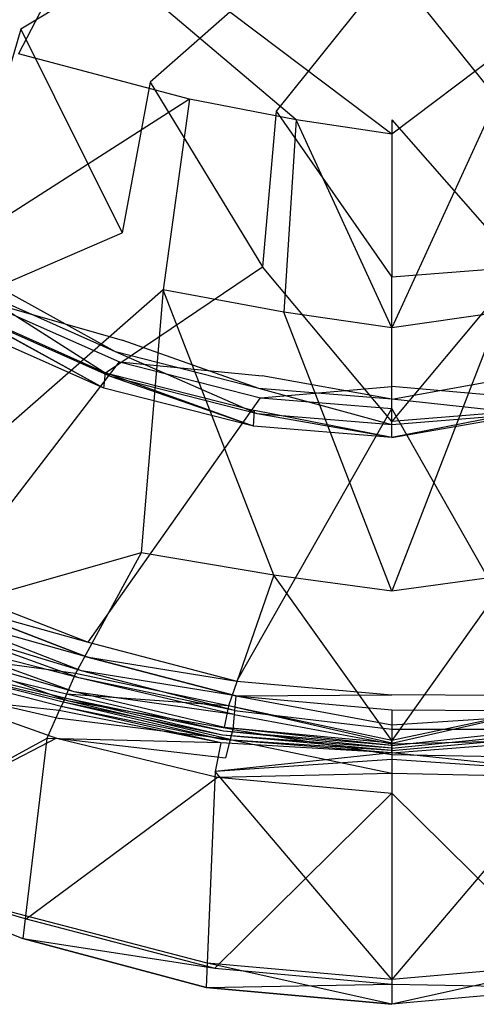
# Model space of a CAD drawing. Extents: x 0 to 0.3, y -0.31 to 0.
# Tile 2 of 27: x 0.107 to 0.16, y -0.31 to -0.197. Entities that reach past the tile are written whole.
import ezdxf

# ---------------------------------------------------------------- set-up
doc = ezdxf.new("R2010")
doc.units = 0
doc.layers.add('L0_URINAL_N_752700__0___REPLACE', color=7, linetype='CONTINUOUS')

msp = doc.modelspace()

# ---------------------------------------------------------------- linework, layer by layer
at = {"layer": 'L0_URINAL_N_752700__0___REPLACE', "color": 8}
for points, invisible_edges in [([(0.112179, -0.181502, 0.21218), (0.094191, -0.190247, 0.233383), (0.107314, -0.197801, 0.225935), (0.112179, -0.181502, 0.21218)], 14), ([(0.114063, -0.187079, 0.193395), (0.107058, -0.200608, 0.206048), (0.103949, -0.181993, 0.192792), (0.114063, -0.187079, 0.193395)], 14), ([(0.125369, -0.186845, 0.207182), (0.112179, -0.181502, 0.21218), (0.107314, -0.197801, 0.225935), (0.125369, -0.186845, 0.207182)], 14), ([(0.125369, -0.186845, 0.207182), (0.107314, -0.197801, 0.225935), (0.122216, -0.203872, 0.219962), (0.125369, -0.186845, 0.207182)], 14), ([(0.138209, -0.189813, 0.20441), (0.125369, -0.186845, 0.207182), (0.122216, -0.203872, 0.219962), (0.138209, -0.189813, 0.20441)], 14), ([(0.126733, -0.205839, 0.204851), (0.107058, -0.200608, 0.206048), (0.114063, -0.187079, 0.193395), (0.126733, -0.205839, 0.204851)], 14), ([(0.138999, -0.20822, 0.20395), (0.126733, -0.205839, 0.204851), (0.114063, -0.187079, 0.193395), (0.138999, -0.20822, 0.20395)], 14), ([(0.138999, -0.20822, 0.20395), (0.114063, -0.187079, 0.193395), (0.123756, -0.190055, 0.19368), (0.138999, -0.20822, 0.20395)], 14), ([(0.094191, -0.190247, 0.233383), (0.102477, -0.214132, 0.242505), (0.107314, -0.197801, 0.225935), (0.094191, -0.190247, 0.233383)], 14), ([(0.138209, -0.189813, 0.20441), (0.122216, -0.203872, 0.219962), (0.136703, -0.207241, 0.216651), (0.138209, -0.189813, 0.20441)], 14), ([(0.15, -0.209875, 0.202927), (0.138999, -0.20822, 0.20395), (0.123756, -0.190055, 0.19368), (0.15, -0.209875, 0.202927)], 14), ([(0.15, -0.209875, 0.202927), (0.123756, -0.190055, 0.19368), (0.15, -0.190114, 0.193761), (0.15, -0.209875, 0.202927)], 14), ([(0.149999, -0.190681, 0.2036), (0.138209, -0.189813, 0.20441), (0.136703, -0.207241, 0.216651), (0.149999, -0.190681, 0.2036)], 14), ([(0.163297, -0.207241, 0.216651), (0.161791, -0.189813, 0.20441), (0.149999, -0.190681, 0.2036), (0.163297, -0.207241, 0.216651)], 14), ([(0.176244, -0.190055, 0.19368), (0.15, -0.209875, 0.202927), (0.15, -0.190114, 0.193761), (0.176244, -0.190055, 0.19368)], 14), ([(0.176244, -0.190055, 0.19368), (0.161001, -0.20822, 0.20395), (0.15, -0.209875, 0.202927), (0.176244, -0.190055, 0.19368)], 14), ([(0.149999, -0.190681, 0.2036), (0.136703, -0.207241, 0.216651), (0.149999, -0.208226, 0.215684), (0.149999, -0.190681, 0.2036)], 14), ([(0.163297, -0.207241, 0.216651), (0.149999, -0.190681, 0.2036), (0.149999, -0.208226, 0.215684), (0.163297, -0.207241, 0.216651)], 14), ([(0.118994, -0.22121, 0.236184), (0.107314, -0.197801, 0.225935), (0.102477, -0.214132, 0.242505), (0.118994, -0.22121, 0.236184)], 13), ([(0.107314, -0.197801, 0.225935), (0.118994, -0.22121, 0.236184), (0.122216, -0.203872, 0.219962), (0.107314, -0.197801, 0.225935)], 14), ([(0.126733, -0.205839, 0.204851), (0.101387, -0.222073, 0.222094), (0.107058, -0.200608, 0.206048), (0.126733, -0.205839, 0.204851)], 14), ([(0.135142, -0.225154, 0.232664), (0.122216, -0.203872, 0.219962), (0.118994, -0.22121, 0.236184), (0.135142, -0.225154, 0.232664)], 13), ([(0.122216, -0.203872, 0.219962), (0.135142, -0.225154, 0.232664), (0.136703, -0.207241, 0.216651), (0.122216, -0.203872, 0.219962)], 14), ([(0.126733, -0.205839, 0.204851), (0.123699, -0.227799, 0.21857), (0.101387, -0.222073, 0.222094), (0.126733, -0.205839, 0.204851)], 14), ([(0.137572, -0.230356, 0.217253), (0.123699, -0.227799, 0.21857), (0.126733, -0.205839, 0.204851), (0.137572, -0.230356, 0.217253)], 14), ([(0.138999, -0.20822, 0.20395), (0.137572, -0.230356, 0.217253), (0.126733, -0.205839, 0.204851), (0.138999, -0.20822, 0.20395)], 14), ([(0.149999, -0.226309, 0.231634), (0.136703, -0.207241, 0.216651), (0.135142, -0.225154, 0.232664), (0.149999, -0.226309, 0.231634)], 13), ([(0.136703, -0.207241, 0.216651), (0.149999, -0.226309, 0.231634), (0.149999, -0.208226, 0.215684), (0.136703, -0.207241, 0.216651)], 14), ([(0.149999, -0.208226, 0.215684), (0.164858, -0.225154, 0.232664), (0.163297, -0.207241, 0.216651), (0.149999, -0.208226, 0.215684)], 14), ([(0.15, -0.232146, 0.216155), (0.137572, -0.230356, 0.217253), (0.138999, -0.20822, 0.20395), (0.15, -0.232146, 0.216155)], 14), ([(0.15, -0.232146, 0.216155), (0.138999, -0.20822, 0.20395), (0.15, -0.209875, 0.202927), (0.15, -0.232146, 0.216155)], 14), ([(0.164858, -0.225154, 0.232664), (0.149999, -0.208226, 0.215684), (0.149999, -0.226309, 0.231634), (0.164858, -0.225154, 0.232664)], 13), ([(0.161001, -0.20822, 0.20395), (0.15, -0.232146, 0.216155), (0.15, -0.209875, 0.202927), (0.161001, -0.20822, 0.20395)], 14), ([(0.162428, -0.230356, 0.217253), (0.15, -0.232146, 0.216155), (0.161001, -0.20822, 0.20395), (0.162428, -0.230356, 0.217253)], 14), ([(0.099635, -0.229577, 0.265831), (0.118994, -0.22121, 0.236184), (0.102477, -0.214132, 0.242505), (0.099635, -0.229577, 0.265831)], 14), ([(0.099635, -0.229577, 0.265831), (0.11708, -0.237335, 0.259397), (0.118994, -0.22121, 0.236184), (0.099635, -0.229577, 0.265831)], 14), ([(0.11708, -0.237335, 0.259397), (0.135142, -0.225154, 0.232664), (0.118994, -0.22121, 0.236184), (0.11708, -0.237335, 0.259397)], 14), ([(0.123699, -0.227799, 0.21857), (0.096907, -0.251271, 0.246665), (0.101387, -0.222073, 0.222094), (0.123699, -0.227799, 0.21857)], 14), ([(0.11708, -0.237335, 0.259397), (0.134209, -0.241671, 0.255802), (0.135142, -0.225154, 0.232664), (0.11708, -0.237335, 0.259397)], 14), ([(0.149999, -0.242943, 0.254748), (0.135142, -0.225154, 0.232664), (0.134209, -0.241671, 0.255802), (0.149999, -0.242943, 0.254748)], 14), ([(0.135142, -0.225154, 0.232664), (0.149999, -0.242943, 0.254748), (0.149999, -0.226309, 0.231634), (0.135142, -0.225154, 0.232664)], 13), ([(0.149999, -0.242943, 0.254748), (0.164858, -0.225154, 0.232664), (0.149999, -0.226309, 0.231634), (0.149999, -0.242943, 0.254748)], 13), ([(0.164858, -0.225154, 0.232664), (0.149999, -0.242943, 0.254748), (0.165791, -0.241671, 0.255802), (0.164858, -0.225154, 0.232664)], 14), ([(0.102528, -0.226256, 0.272524), (0.118195, -0.234936, 0.265382), (0.101457, -0.227463, 0.271531), (0.102528, -0.226256, 0.272524)], 13), ([(0.102258, -0.22881, 0.275659), (0.118965, -0.233594, 0.266486), (0.102528, -0.226256, 0.272524), (0.102258, -0.22881, 0.275659)], 14), ([(0.118195, -0.234936, 0.265382), (0.102528, -0.226256, 0.272524), (0.118965, -0.233594, 0.266486), (0.118195, -0.234936, 0.265382)], 14), ([(0.101457, -0.227463, 0.271531), (0.117639, -0.237766, 0.263053), (0.100393, -0.230067, 0.269388), (0.101457, -0.227463, 0.271531)], 13), ([(0.117639, -0.237766, 0.263053), (0.101457, -0.227463, 0.271531), (0.118195, -0.234936, 0.265382), (0.117639, -0.237766, 0.263053)], 14), ([(0.123699, -0.227799, 0.21857), (0.121161, -0.258058, 0.239207), (0.096907, -0.251271, 0.246665), (0.123699, -0.227799, 0.21857)], 14), ([(0.09875, -0.261977, 0.316366), (0.118686, -0.236078, 0.269461), (0.102258, -0.22881, 0.275659), (0.09875, -0.261977, 0.316366)], 14), ([(0.102258, -0.22881, 0.275659), (0.118686, -0.236078, 0.269461), (0.118965, -0.233594, 0.266486), (0.102258, -0.22881, 0.275659)], 14), ([(0.123699, -0.227799, 0.21857), (0.136453, -0.2606, 0.237574), (0.121161, -0.258058, 0.239207), (0.123699, -0.227799, 0.21857)], 13), ([(0.136453, -0.2606, 0.237574), (0.123699, -0.227799, 0.21857), (0.137572, -0.230356, 0.217253), (0.136453, -0.2606, 0.237574)], 14), ([(0.11687, -0.239108, 0.261949), (0.099635, -0.229577, 0.265831), (0.099323, -0.231274, 0.268395), (0.11687, -0.239108, 0.261949)], 14), ([(0.099635, -0.229577, 0.265831), (0.11687, -0.239108, 0.261949), (0.11708, -0.237335, 0.259397), (0.099635, -0.229577, 0.265831)], 13), ([(0.100393, -0.230067, 0.269388), (0.11687, -0.239108, 0.261949), (0.099323, -0.231274, 0.268395), (0.100393, -0.230067, 0.269388)], 13), ([(0.11687, -0.239108, 0.261949), (0.100393, -0.230067, 0.269388), (0.117639, -0.237766, 0.263053), (0.11687, -0.239108, 0.261949)], 14), ([(0.15, -0.262452, 0.23635), (0.136453, -0.2606, 0.237574), (0.137572, -0.230356, 0.217253), (0.15, -0.262452, 0.23635)], 14), ([(0.15, -0.262452, 0.23635), (0.137572, -0.230356, 0.217253), (0.15, -0.232146, 0.216155), (0.15, -0.262452, 0.23635)], 14), ([(0.162428, -0.230356, 0.217253), (0.15, -0.262452, 0.23635), (0.15, -0.232146, 0.216155), (0.162428, -0.230356, 0.217253)], 14), ([(0.163547, -0.2606, 0.237574), (0.15, -0.262452, 0.23635), (0.162428, -0.230356, 0.217253), (0.163547, -0.2606, 0.237574)], 14), ([(0.118965, -0.233594, 0.266486), (0.134717, -0.239133, 0.261928), (0.118195, -0.234936, 0.265382), (0.118965, -0.233594, 0.266486)], 13), ([(0.118686, -0.236078, 0.269461), (0.135111, -0.237696, 0.263111), (0.118965, -0.233594, 0.266486), (0.118686, -0.236078, 0.269461)], 14), ([(0.134717, -0.239133, 0.261928), (0.118965, -0.233594, 0.266486), (0.135111, -0.237696, 0.263111), (0.134717, -0.239133, 0.261928)], 14), ([(0.118195, -0.234936, 0.265382), (0.1345, -0.24205, 0.259528), (0.117639, -0.237766, 0.263053), (0.118195, -0.234936, 0.265382)], 13), ([(0.1345, -0.24205, 0.259528), (0.118195, -0.234936, 0.265382), (0.134717, -0.239133, 0.261928), (0.1345, -0.24205, 0.259528)], 14), ([(0.09875, -0.261977, 0.316366), (0.115061, -0.268342, 0.308091), (0.118686, -0.236078, 0.269461), (0.09875, -0.261977, 0.316366)], 14), ([(0.115061, -0.268342, 0.308091), (0.134902, -0.240206, 0.26591), (0.118686, -0.236078, 0.269461), (0.115061, -0.268342, 0.308091)], 14), ([(0.118686, -0.236078, 0.269461), (0.134902, -0.240206, 0.26591), (0.135111, -0.237696, 0.263111), (0.118686, -0.236078, 0.269461)], 14), ([(0.134106, -0.243487, 0.258345), (0.11708, -0.237335, 0.259397), (0.11687, -0.239108, 0.261949), (0.134106, -0.243487, 0.258345)], 14), ([(0.117639, -0.237766, 0.263053), (0.134106, -0.243487, 0.258345), (0.11687, -0.239108, 0.261949), (0.117639, -0.237766, 0.263053)], 13), ([(0.11708, -0.237335, 0.259397), (0.134106, -0.243487, 0.258345), (0.134209, -0.241671, 0.255802), (0.11708, -0.237335, 0.259397)], 13), ([(0.134106, -0.243487, 0.258345), (0.117639, -0.237766, 0.263053), (0.1345, -0.24205, 0.259528), (0.134106, -0.243487, 0.258345)], 14), ([(0.135111, -0.237696, 0.263111), (0.149999, -0.240368, 0.260912), (0.134717, -0.239133, 0.261928), (0.135111, -0.237696, 0.263111)], 13), ([(0.134902, -0.240206, 0.26591), (0.149999, -0.238899, 0.262121), (0.135111, -0.237696, 0.263111), (0.134902, -0.240206, 0.26591)], 14), ([(0.149999, -0.240368, 0.260912), (0.135111, -0.237696, 0.263111), (0.149999, -0.238899, 0.262121), (0.149999, -0.240368, 0.260912)], 14), ([(0.165098, -0.240206, 0.26591), (0.164889, -0.237696, 0.263111), (0.149999, -0.238899, 0.262121), (0.165098, -0.240206, 0.26591)], 14), ([(0.164889, -0.237696, 0.263111), (0.149999, -0.240368, 0.260912), (0.149999, -0.238899, 0.262121), (0.164889, -0.237696, 0.263111)], 13), ([(0.149999, -0.240368, 0.260912), (0.164889, -0.237696, 0.263111), (0.165283, -0.239133, 0.261928), (0.149999, -0.240368, 0.260912)], 14), ([(0.134902, -0.240206, 0.26591), (0.149999, -0.241437, 0.264842), (0.149999, -0.238899, 0.262121), (0.134902, -0.240206, 0.26591)], 14), ([(0.165098, -0.240206, 0.26591), (0.149999, -0.238899, 0.262121), (0.149999, -0.241437, 0.264842), (0.165098, -0.240206, 0.26591)], 14), ([(0.134717, -0.239133, 0.261928), (0.149999, -0.243302, 0.258497), (0.1345, -0.24205, 0.259528), (0.134717, -0.239133, 0.261928)], 13), ([(0.149999, -0.243302, 0.258497), (0.134717, -0.239133, 0.261928), (0.149999, -0.240368, 0.260912), (0.149999, -0.243302, 0.258497)], 14), ([(0.1655, -0.24205, 0.259528), (0.149999, -0.240368, 0.260912), (0.165283, -0.239133, 0.261928), (0.1655, -0.24205, 0.259528)], 14), ([(0.115061, -0.268342, 0.308091), (0.132185, -0.272801, 0.302264), (0.134902, -0.240206, 0.26591), (0.115061, -0.268342, 0.308091)], 14), ([(0.132185, -0.272801, 0.302264), (0.149999, -0.241437, 0.264842), (0.134902, -0.240206, 0.26591), (0.132185, -0.272801, 0.302264)], 14), ([(0.167815, -0.272801, 0.302264), (0.165098, -0.240206, 0.26591), (0.149999, -0.241437, 0.264842), (0.167815, -0.272801, 0.302264)], 14), ([(0.149999, -0.240368, 0.260912), (0.1655, -0.24205, 0.259528), (0.149999, -0.243302, 0.258497), (0.149999, -0.240368, 0.260912)], 13), ([(0.132185, -0.272801, 0.302264), (0.15, -0.274393, 0.300177), (0.149999, -0.241437, 0.264842), (0.132185, -0.272801, 0.302264)], 14), ([(0.149999, -0.244771, 0.257288), (0.134209, -0.241671, 0.255802), (0.134106, -0.243487, 0.258345), (0.149999, -0.244771, 0.257288)], 14), ([(0.1345, -0.24205, 0.259528), (0.149999, -0.244771, 0.257288), (0.134106, -0.243487, 0.258345), (0.1345, -0.24205, 0.259528)], 13), ([(0.134209, -0.241671, 0.255802), (0.149999, -0.244771, 0.257288), (0.149999, -0.242943, 0.254748), (0.134209, -0.241671, 0.255802)], 13), ([(0.149999, -0.244771, 0.257288), (0.1345, -0.24205, 0.259528), (0.149999, -0.243302, 0.258497), (0.149999, -0.244771, 0.257288)], 14), ([(0.167815, -0.272801, 0.302264), (0.149999, -0.241437, 0.264842), (0.15, -0.274393, 0.300177), (0.167815, -0.272801, 0.302264)], 14), ([(0.149999, -0.244771, 0.257288), (0.165791, -0.241671, 0.255802), (0.149999, -0.242943, 0.254748), (0.149999, -0.244771, 0.257288)], 13), ([(0.165791, -0.241671, 0.255802), (0.149999, -0.244771, 0.257288), (0.165894, -0.243487, 0.258345), (0.165791, -0.241671, 0.255802)], 14), ([(0.1655, -0.24205, 0.259528), (0.149999, -0.244771, 0.257288), (0.149999, -0.243302, 0.258497), (0.1655, -0.24205, 0.259528)], 13), ([(0.149999, -0.244771, 0.257288), (0.1655, -0.24205, 0.259528), (0.165894, -0.243487, 0.258345), (0.149999, -0.244771, 0.257288)], 14), ([(0.121161, -0.258058, 0.239207), (0.092461, -0.266211, 0.256623), (0.096907, -0.251271, 0.246665), (0.121161, -0.258058, 0.239207)], 14), ([(0.121161, -0.258058, 0.239207), (0.113626, -0.271932, 0.250356), (0.092461, -0.266211, 0.256623), (0.121161, -0.258058, 0.239207)], 14), ([(0.131214, -0.27567, 0.246269), (0.113626, -0.271932, 0.250356), (0.121161, -0.258058, 0.239207), (0.131214, -0.27567, 0.246269)], 14), ([(0.136453, -0.2606, 0.237574), (0.131214, -0.27567, 0.246269), (0.121161, -0.258058, 0.239207), (0.136453, -0.2606, 0.237574)], 14), ([(0.15, -0.279634, 0.246193), (0.131214, -0.27567, 0.246269), (0.136453, -0.2606, 0.237574), (0.15, -0.279634, 0.246193)], 14), ([(0.15, -0.279634, 0.246193), (0.136453, -0.2606, 0.237574), (0.15, -0.262452, 0.23635), (0.15, -0.279634, 0.246193)], 14), ([(0.163547, -0.2606, 0.237574), (0.15, -0.279634, 0.246193), (0.15, -0.262452, 0.23635), (0.163547, -0.2606, 0.237574)], 14), ([(0.168786, -0.27567, 0.246269), (0.15, -0.279634, 0.246193), (0.163547, -0.2606, 0.237574), (0.168786, -0.27567, 0.246269)], 14), ([(0.098566, -0.263713, 0.318497), (0.115061, -0.268342, 0.308091), (0.09875, -0.261977, 0.316366), (0.098566, -0.263713, 0.318497)], 14), ([(0.114871, -0.270031, 0.310113), (0.098566, -0.263713, 0.318497), (0.097701, -0.265162, 0.31742), (0.114871, -0.270031, 0.310113)], 14), ([(0.098566, -0.263713, 0.318497), (0.114871, -0.270031, 0.310113), (0.115061, -0.268342, 0.308091), (0.098566, -0.263713, 0.318497)], 14), ([(0.113626, -0.271932, 0.250356), (0.091852, -0.268943, 0.258826), (0.092461, -0.266211, 0.256623), (0.113626, -0.271932, 0.250356)], 14), ([(0.114304, -0.271617, 0.309024), (0.097701, -0.265162, 0.31742), (0.096996, -0.266342, 0.316542), (0.114304, -0.271617, 0.309024)], 14), ([(0.114871, -0.270031, 0.310113), (0.097701, -0.265162, 0.31742), (0.114304, -0.271617, 0.309024), (0.114871, -0.270031, 0.310113)], 14), ([(0.114009, -0.272442, 0.308459), (0.096996, -0.266342, 0.316542), (0.09613, -0.267792, 0.315464), (0.114009, -0.272442, 0.308459)], 14), ([(0.114304, -0.271617, 0.309024), (0.096996, -0.266342, 0.316542), (0.114009, -0.272442, 0.308459), (0.114304, -0.271617, 0.309024)], 14), ([(0.113442, -0.274028, 0.30737), (0.09613, -0.267792, 0.315464), (0.095253, -0.268812, 0.314675), (0.113442, -0.274028, 0.30737)], 14), ([(0.114009, -0.272442, 0.308459), (0.09613, -0.267792, 0.315464), (0.113442, -0.274028, 0.30737), (0.114009, -0.272442, 0.308459)], 14), ([(0.114871, -0.270031, 0.310113), (0.132185, -0.272801, 0.302264), (0.115061, -0.268342, 0.308091), (0.114871, -0.270031, 0.310113)], 14), ([(0.11237, -0.274771, 0.252352), (0.091684, -0.269698, 0.259435), (0.091768, -0.26932, 0.25913), (0.11237, -0.274771, 0.252352)], 14), ([(0.112578, -0.274303, 0.252023), (0.091768, -0.26932, 0.25913), (0.091852, -0.268943, 0.258826), (0.112578, -0.274303, 0.252023)], 14), ([(0.112578, -0.274303, 0.252023), (0.11237, -0.274771, 0.252352), (0.091768, -0.26932, 0.25913), (0.112578, -0.274303, 0.252023)], 14), ([(0.113626, -0.271932, 0.250356), (0.112578, -0.274303, 0.252023), (0.091852, -0.268943, 0.258826), (0.113626, -0.271932, 0.250356)], 14), ([(0.112857, -0.275128, 0.306516), (0.095253, -0.268812, 0.314675), (0.093732, -0.270582, 0.313306), (0.112857, -0.275128, 0.306516)], 14), ([(0.113442, -0.274028, 0.30737), (0.095253, -0.268812, 0.314675), (0.112857, -0.275128, 0.306516), (0.113442, -0.274028, 0.30737)], 14), ([(0.11174, -0.276196, 0.253354), (0.090743, -0.27392, 0.26284), (0.091511, -0.270475, 0.260062), (0.11174, -0.276196, 0.253354)], 14), ([(0.111948, -0.275727, 0.253025), (0.091511, -0.270475, 0.260062), (0.091599, -0.270082, 0.259744), (0.111948, -0.275727, 0.253025)], 14), ([(0.111948, -0.275727, 0.253025), (0.11174, -0.276196, 0.253354), (0.091511, -0.270475, 0.260062), (0.111948, -0.275727, 0.253025)], 14), ([(0.112175, -0.275214, 0.252664), (0.091599, -0.270082, 0.259744), (0.091684, -0.269698, 0.259435), (0.112175, -0.275214, 0.252664)], 14), ([(0.112175, -0.275214, 0.252664), (0.111948, -0.275727, 0.253025), (0.091599, -0.270082, 0.259744), (0.112175, -0.275214, 0.252664)], 14), ([(0.11237, -0.274771, 0.252352), (0.112175, -0.275214, 0.252664), (0.091684, -0.269698, 0.259435), (0.11237, -0.274771, 0.252352)], 14), ([(0.093061, -0.27284, 0.310414), (0.111808, -0.2771, 0.304985), (0.093732, -0.270582, 0.313306), (0.093061, -0.27284, 0.310414)], 14), ([(0.112857, -0.275128, 0.306516), (0.093732, -0.270582, 0.313306), (0.111808, -0.2771, 0.304985), (0.112857, -0.275128, 0.306516)], 14), ([(0.132043, -0.274507, 0.304167), (0.114871, -0.270031, 0.310113), (0.114304, -0.271617, 0.309024), (0.132043, -0.274507, 0.304167)], 14), ([(0.114871, -0.270031, 0.310113), (0.132043, -0.274507, 0.304167), (0.132185, -0.272801, 0.302264), (0.114871, -0.270031, 0.310113)], 14), ([(0.131899, -0.276207, 0.303099), (0.114304, -0.271617, 0.309024), (0.114009, -0.272442, 0.308459), (0.131899, -0.276207, 0.303099)], 14), ([(0.132043, -0.274507, 0.304167), (0.114304, -0.271617, 0.309024), (0.131899, -0.276207, 0.303099), (0.132043, -0.274507, 0.304167)], 14), ([(0.093061, -0.27284, 0.310414), (0.087415, -0.291858, 0.286048), (0.111426, -0.279379, 0.302052), (0.093061, -0.27284, 0.310414)], 14), ([(0.111808, -0.2771, 0.304985), (0.093061, -0.27284, 0.310414), (0.111426, -0.279379, 0.302052), (0.111808, -0.2771, 0.304985)], 13), ([(0.131214, -0.27567, 0.246269), (0.112578, -0.274303, 0.252023), (0.113626, -0.271932, 0.250356), (0.131214, -0.27567, 0.246269)], 14), ([(0.13186, -0.276665, 0.302811), (0.114009, -0.272442, 0.308459), (0.113442, -0.274028, 0.30737), (0.13186, -0.276665, 0.302811)], 14), ([(0.131899, -0.276207, 0.303099), (0.114009, -0.272442, 0.308459), (0.13186, -0.276665, 0.302811), (0.131899, -0.276207, 0.303099)], 14), ([(0.132043, -0.274507, 0.304167), (0.15, -0.274393, 0.300177), (0.132185, -0.272801, 0.302264), (0.132043, -0.274507, 0.304167)], 14), ([(0.167957, -0.274507, 0.304167), (0.167815, -0.272801, 0.302264), (0.15, -0.274393, 0.300177), (0.167957, -0.274507, 0.304167)], 14), ([(0.110318, -0.279412, 0.255616), (0.087322, -0.291885, 0.280773), (0.090743, -0.27392, 0.26284), (0.110318, -0.279412, 0.255616)], 14), ([(0.11174, -0.276196, 0.253354), (0.110318, -0.279412, 0.255616), (0.090743, -0.27392, 0.26284), (0.11174, -0.276196, 0.253354)], 14), ([(0.131715, -0.278362, 0.301744), (0.113442, -0.274028, 0.30737), (0.112857, -0.275128, 0.306516), (0.131715, -0.278362, 0.301744)], 14), ([(0.13186, -0.276665, 0.302811), (0.113442, -0.274028, 0.30737), (0.131715, -0.278362, 0.301744), (0.13186, -0.276665, 0.302811)], 14), ([(0.131418, -0.279541, 0.300826), (0.112857, -0.275128, 0.306516), (0.111808, -0.2771, 0.304985), (0.131418, -0.279541, 0.300826)], 14), ([(0.112175, -0.275214, 0.252664), (0.130432, -0.279532, 0.24856), (0.111948, -0.275727, 0.253025), (0.112175, -0.275214, 0.252664)], 13), ([(0.11237, -0.274771, 0.252352), (0.130531, -0.279042, 0.248269), (0.112175, -0.275214, 0.252664), (0.11237, -0.274771, 0.252352)], 13), ([(0.130432, -0.279532, 0.24856), (0.112175, -0.275214, 0.252664), (0.130531, -0.279042, 0.248269), (0.130432, -0.279532, 0.24856)], 14), ([(0.112578, -0.274303, 0.252023), (0.130624, -0.278583, 0.247997), (0.11237, -0.274771, 0.252352), (0.112578, -0.274303, 0.252023)], 13), ([(0.130531, -0.279042, 0.248269), (0.11237, -0.274771, 0.252352), (0.130624, -0.278583, 0.247997), (0.130531, -0.279042, 0.248269)], 14), ([(0.130624, -0.278583, 0.247997), (0.112578, -0.274303, 0.252023), (0.130714, -0.27814, 0.247735), (0.130624, -0.278583, 0.247997)], 14), ([(0.131214, -0.27567, 0.246269), (0.130714, -0.27814, 0.247735), (0.112578, -0.274303, 0.252023), (0.131214, -0.27567, 0.246269)], 14), ([(0.131715, -0.278362, 0.301744), (0.112857, -0.275128, 0.306516), (0.131418, -0.279541, 0.300826), (0.131715, -0.278362, 0.301744)], 14), ([(0.15, -0.277827, 0.300957), (0.132043, -0.274507, 0.304167), (0.131899, -0.276207, 0.303099), (0.15, -0.277827, 0.300957)], 13), ([(0.132043, -0.274507, 0.304167), (0.15, -0.276118, 0.302027), (0.15, -0.274393, 0.300177), (0.132043, -0.274507, 0.304167)], 14), ([(0.132043, -0.274507, 0.304167), (0.15, -0.277827, 0.300957), (0.15, -0.276118, 0.302027), (0.132043, -0.274507, 0.304167)], 14), ([(0.167957, -0.274507, 0.304167), (0.15, -0.274393, 0.300177), (0.15, -0.276118, 0.302027), (0.167957, -0.274507, 0.304167)], 14), ([(0.15, -0.276118, 0.302027), (0.168101, -0.276207, 0.303099), (0.167957, -0.274507, 0.304167), (0.15, -0.276118, 0.302027)], 14), ([(0.130353, -0.279918, 0.248789), (0.110318, -0.279412, 0.255616), (0.11174, -0.276196, 0.253354), (0.130353, -0.279918, 0.248789)], 14), ([(0.111948, -0.275727, 0.253025), (0.130353, -0.279918, 0.248789), (0.11174, -0.276196, 0.253354), (0.111948, -0.275727, 0.253025)], 13), ([(0.130353, -0.279918, 0.248789), (0.111948, -0.275727, 0.253025), (0.130432, -0.279532, 0.24856), (0.130353, -0.279918, 0.248789)], 14), ([(0.131214, -0.27567, 0.246269), (0.15, -0.279967, 0.246374), (0.130714, -0.27814, 0.247735), (0.131214, -0.27567, 0.246269)], 13), ([(0.15, -0.279967, 0.246374), (0.131214, -0.27567, 0.246269), (0.15, -0.279634, 0.246193), (0.15, -0.279967, 0.246374)], 14), ([(0.15, -0.278323, 0.300646), (0.131899, -0.276207, 0.303099), (0.13186, -0.276665, 0.302811), (0.15, -0.278323, 0.300646)], 13), ([(0.131899, -0.276207, 0.303099), (0.15, -0.278323, 0.300646), (0.15, -0.277827, 0.300957), (0.131899, -0.276207, 0.303099)], 14), ([(0.168786, -0.27567, 0.246269), (0.15, -0.279967, 0.246374), (0.15, -0.279634, 0.246193), (0.168786, -0.27567, 0.246269)], 13), ([(0.15, -0.279967, 0.246374), (0.168786, -0.27567, 0.246269), (0.169286, -0.27814, 0.247735), (0.15, -0.279967, 0.246374)], 14), ([(0.168101, -0.276207, 0.303099), (0.15, -0.276118, 0.302027), (0.15, -0.277827, 0.300957), (0.168101, -0.276207, 0.303099)], 13), ([(0.15, -0.277827, 0.300957), (0.16814, -0.276665, 0.302811), (0.168101, -0.276207, 0.303099), (0.15, -0.277827, 0.300957)], 14), ([(0.111426, -0.279379, 0.302052), (0.130889, -0.281637, 0.299193), (0.111808, -0.2771, 0.304985), (0.111426, -0.279379, 0.302052)], 14), ([(0.131418, -0.279541, 0.300826), (0.111808, -0.2771, 0.304985), (0.130889, -0.281637, 0.299193), (0.131418, -0.279541, 0.300826)], 14), ([(0.15, -0.280033, 0.299575), (0.13186, -0.276665, 0.302811), (0.131715, -0.278362, 0.301744), (0.15, -0.280033, 0.299575)], 13), ([(0.13186, -0.276665, 0.302811), (0.15, -0.280033, 0.299575), (0.15, -0.278323, 0.300646), (0.13186, -0.276665, 0.302811)], 14), ([(0.15, -0.278323, 0.300646), (0.168285, -0.278362, 0.301744), (0.16814, -0.276665, 0.302811), (0.15, -0.278323, 0.300646)], 14), ([(0.16814, -0.276665, 0.302811), (0.15, -0.277827, 0.300957), (0.15, -0.278323, 0.300646), (0.16814, -0.276665, 0.302811)], 13), ([(0.130624, -0.278583, 0.247997), (0.15, -0.280512, 0.246671), (0.130531, -0.279042, 0.248269), (0.130624, -0.278583, 0.247997)], 13), ([(0.130714, -0.27814, 0.247735), (0.15, -0.280226, 0.246515), (0.130624, -0.278583, 0.247997), (0.130714, -0.27814, 0.247735)], 13), ([(0.15, -0.280512, 0.246671), (0.130624, -0.278583, 0.247997), (0.15, -0.280226, 0.246515), (0.15, -0.280512, 0.246671)], 14), ([(0.15, -0.280226, 0.246515), (0.130714, -0.27814, 0.247735), (0.15, -0.279967, 0.246374), (0.15, -0.280226, 0.246515)], 14), ([(0.15, -0.281253, 0.298623), (0.131715, -0.278362, 0.301744), (0.131418, -0.279541, 0.300826), (0.15, -0.281253, 0.298623)], 13), ([(0.131715, -0.278362, 0.301744), (0.15, -0.281253, 0.298623), (0.15, -0.280033, 0.299575), (0.131715, -0.278362, 0.301744)], 14), ([(0.169286, -0.27814, 0.247735), (0.15, -0.280226, 0.246515), (0.15, -0.279967, 0.246374), (0.169286, -0.27814, 0.247735)], 13), ([(0.15, -0.280226, 0.246515), (0.169286, -0.27814, 0.247735), (0.169376, -0.278583, 0.247997), (0.15, -0.280226, 0.246515)], 14), ([(0.168285, -0.278362, 0.301744), (0.15, -0.278323, 0.300646), (0.15, -0.280033, 0.299575), (0.168285, -0.278362, 0.301744)], 13), ([(0.15, -0.280033, 0.299575), (0.168582, -0.279541, 0.300826), (0.168285, -0.278362, 0.301744), (0.15, -0.280033, 0.299575)], 14), ([(0.169376, -0.278583, 0.247997), (0.15, -0.280512, 0.246671), (0.15, -0.280226, 0.246515), (0.169376, -0.278583, 0.247997)], 13), ([(0.15, -0.280512, 0.246671), (0.169376, -0.278583, 0.247997), (0.169469, -0.279042, 0.248269), (0.15, -0.280512, 0.246671)], 14), ([(0.110318, -0.279412, 0.255616), (0.107853, -0.299837, 0.270498), (0.087322, -0.291885, 0.280773), (0.110318, -0.279412, 0.255616)], 14), ([(0.111426, -0.279379, 0.302052), (0.087415, -0.291858, 0.286048), (0.107946, -0.300159, 0.275316), (0.111426, -0.279379, 0.302052)], 14), ([(0.128759, -0.305258, 0.263567), (0.107853, -0.299837, 0.270498), (0.110318, -0.279412, 0.255616), (0.128759, -0.305258, 0.263567)], 14), ([(0.107946, -0.300159, 0.275316), (0.129951, -0.28386, 0.296331), (0.111426, -0.279379, 0.302052), (0.107946, -0.300159, 0.275316)], 14), ([(0.130353, -0.279918, 0.248789), (0.129688, -0.2832, 0.250737), (0.110318, -0.279412, 0.255616), (0.130353, -0.279918, 0.248789)], 14), ([(0.129688, -0.2832, 0.250737), (0.128759, -0.305258, 0.263567), (0.110318, -0.279412, 0.255616), (0.129688, -0.2832, 0.250737)], 14), ([(0.130889, -0.281637, 0.299193), (0.111426, -0.279379, 0.302052), (0.129951, -0.28386, 0.296331), (0.130889, -0.281637, 0.299193)], 13), ([(0.130432, -0.279532, 0.24856), (0.15, -0.281061, 0.24697), (0.130353, -0.279918, 0.248789), (0.130432, -0.279532, 0.24856)], 13), ([(0.130531, -0.279042, 0.248269), (0.15, -0.280803, 0.246829), (0.130432, -0.279532, 0.24856), (0.130531, -0.279042, 0.248269)], 13), ([(0.15, -0.281061, 0.24697), (0.130432, -0.279532, 0.24856), (0.15, -0.280803, 0.246829), (0.15, -0.281061, 0.24697)], 14), ([(0.15, -0.280803, 0.246829), (0.130531, -0.279042, 0.248269), (0.15, -0.280512, 0.246671), (0.15, -0.280803, 0.246829)], 14), ([(0.15, -0.28339, 0.296956), (0.131418, -0.279541, 0.300826), (0.130889, -0.281637, 0.299193), (0.15, -0.28339, 0.296956)], 13), ([(0.131418, -0.279541, 0.300826), (0.15, -0.28339, 0.296956), (0.15, -0.281253, 0.298623), (0.131418, -0.279541, 0.300826)], 14), ([(0.169469, -0.279042, 0.248269), (0.15, -0.280803, 0.246829), (0.15, -0.280512, 0.246671), (0.169469, -0.279042, 0.248269)], 13), ([(0.15, -0.280803, 0.246829), (0.169469, -0.279042, 0.248269), (0.169569, -0.279532, 0.24856), (0.15, -0.280803, 0.246829)], 14), ([(0.169569, -0.279532, 0.24856), (0.15, -0.281061, 0.24697), (0.15, -0.280803, 0.246829), (0.169569, -0.279532, 0.24856)], 13), ([(0.15, -0.281061, 0.24697), (0.169569, -0.279532, 0.24856), (0.169647, -0.279918, 0.248789), (0.15, -0.281061, 0.24697)], 14), ([(0.15, -0.281253, 0.298623), (0.169111, -0.281637, 0.299193), (0.168582, -0.279541, 0.300826), (0.15, -0.281253, 0.298623)], 14), ([(0.168582, -0.279541, 0.300826), (0.15, -0.280033, 0.299575), (0.15, -0.281253, 0.298623), (0.168582, -0.279541, 0.300826)], 13), ([(0.15, -0.281061, 0.24697), (0.129688, -0.2832, 0.250737), (0.130353, -0.279918, 0.248789), (0.15, -0.281061, 0.24697)], 14), ([(0.170312, -0.2832, 0.250737), (0.15, -0.281061, 0.24697), (0.169647, -0.279918, 0.248789), (0.170312, -0.2832, 0.250737)], 14), ([(0.15, -0.28183, 0.247388), (0.129688, -0.2832, 0.250737), (0.15, -0.281061, 0.24697), (0.15, -0.28183, 0.247388)], 14), ([(0.15, -0.307148, 0.261172), (0.129688, -0.2832, 0.250737), (0.15, -0.28183, 0.247388), (0.15, -0.307148, 0.261172)], 14), ([(0.129951, -0.28386, 0.296331), (0.15, -0.28339, 0.296956), (0.130889, -0.281637, 0.299193), (0.129951, -0.28386, 0.296331)], 14), ([(0.170312, -0.2832, 0.250737), (0.15, -0.28183, 0.247388), (0.15, -0.281061, 0.24697), (0.170312, -0.2832, 0.250737)], 14), ([(0.169111, -0.281637, 0.299193), (0.15, -0.281253, 0.298623), (0.15, -0.28339, 0.296956), (0.169111, -0.281637, 0.299193)], 13), ([(0.15, -0.28339, 0.296956), (0.170049, -0.28386, 0.296331), (0.169111, -0.281637, 0.299193), (0.15, -0.28339, 0.296956)], 14), ([(0.170312, -0.2832, 0.250737), (0.15, -0.307148, 0.261172), (0.15, -0.28183, 0.247388), (0.170312, -0.2832, 0.250737)], 14), ([(0.15, -0.307148, 0.261172), (0.128759, -0.305258, 0.263567), (0.129688, -0.2832, 0.250737), (0.15, -0.307148, 0.261172)], 14), ([(0.171241, -0.305258, 0.263567), (0.15, -0.307148, 0.261172), (0.170312, -0.2832, 0.250737), (0.171241, -0.305258, 0.263567)], 14), ([(0.129951, -0.28386, 0.296331), (0.107946, -0.300159, 0.275316), (0.129644, -0.305836, 0.268049), (0.129951, -0.28386, 0.296331)], 13), ([(0.129644, -0.305836, 0.268049), (0.15, -0.285699, 0.293985), (0.129951, -0.28386, 0.296331), (0.129644, -0.305836, 0.268049)], 14), ([(0.15, -0.28339, 0.296956), (0.129951, -0.28386, 0.296331), (0.15, -0.285699, 0.293985), (0.15, -0.28339, 0.296956)], 13), ([(0.170049, -0.28386, 0.296331), (0.15, -0.28339, 0.296956), (0.15, -0.285699, 0.293985), (0.170049, -0.28386, 0.296331)], 13), ([(0.15, -0.285699, 0.293985), (0.170356, -0.305836, 0.268049), (0.170049, -0.28386, 0.296331), (0.15, -0.285699, 0.293985)], 14), ([(0.15, -0.285699, 0.293985), (0.129644, -0.305836, 0.268049), (0.15, -0.307691, 0.265695), (0.15, -0.285699, 0.293985)], 13), ([(0.170356, -0.305836, 0.268049), (0.15, -0.285699, 0.293985), (0.15, -0.307691, 0.265695), (0.170356, -0.305836, 0.268049)], 13), ([(0.086745, -0.294113, 0.283159), (0.107946, -0.300159, 0.275316), (0.087415, -0.291858, 0.286048), (0.086745, -0.294113, 0.283159)], 14), ([(0.107853, -0.299837, 0.270498), (0.086745, -0.294113, 0.283159), (0.087322, -0.291885, 0.280773), (0.107853, -0.299837, 0.270498)], 14), ([(0.107946, -0.300159, 0.275316), (0.086745, -0.294113, 0.283159), (0.107564, -0.30244, 0.272382), (0.107946, -0.300159, 0.275316)], 13), ([(0.107853, -0.299837, 0.270498), (0.107564, -0.30244, 0.272382), (0.086745, -0.294113, 0.283159), (0.107853, -0.299837, 0.270498)], 14), ([(0.128635, -0.308053, 0.265195), (0.107564, -0.30244, 0.272382), (0.107853, -0.299837, 0.270498), (0.128635, -0.308053, 0.265195)], 14), ([(0.107564, -0.30244, 0.272382), (0.129644, -0.305836, 0.268049), (0.107946, -0.300159, 0.275316), (0.107564, -0.30244, 0.272382)], 14), ([(0.128759, -0.305258, 0.263567), (0.128635, -0.308053, 0.265195), (0.107853, -0.299837, 0.270498), (0.128759, -0.305258, 0.263567)], 14), ([(0.129644, -0.305836, 0.268049), (0.107564, -0.30244, 0.272382), (0.128635, -0.308053, 0.265195), (0.129644, -0.305836, 0.268049)], 13), ([(0.15, -0.31, 0.262725), (0.128635, -0.308053, 0.265195), (0.128759, -0.305258, 0.263567), (0.15, -0.31, 0.262725)], 14), ([(0.128635, -0.308053, 0.265195), (0.15, -0.307691, 0.265695), (0.129644, -0.305836, 0.268049), (0.128635, -0.308053, 0.265195)], 14), ([(0.15, -0.31, 0.262725), (0.128759, -0.305258, 0.263567), (0.15, -0.307148, 0.261172), (0.15, -0.31, 0.262725)], 14), ([(0.171241, -0.305258, 0.263567), (0.15, -0.31, 0.262725), (0.15, -0.307148, 0.261172), (0.171241, -0.305258, 0.263567)], 14), ([(0.171365, -0.308053, 0.265195), (0.15, -0.31, 0.262725), (0.171241, -0.305258, 0.263567), (0.171365, -0.308053, 0.265195)], 14), ([(0.15, -0.307691, 0.265695), (0.171365, -0.308053, 0.265195), (0.170356, -0.305836, 0.268049), (0.15, -0.307691, 0.265695)], 14), ([(0.15, -0.307691, 0.265695), (0.128635, -0.308053, 0.265195), (0.15, -0.31, 0.262725), (0.15, -0.307691, 0.265695)], 13), ([(0.171365, -0.308053, 0.265195), (0.15, -0.307691, 0.265695), (0.15, -0.31, 0.262725), (0.171365, -0.308053, 0.265195)], 13)]:
    msp.add_3dface(points, dxfattribs=dict(at, invisible_edges=invisible_edges))

doc.saveas('drawing.dxf')
